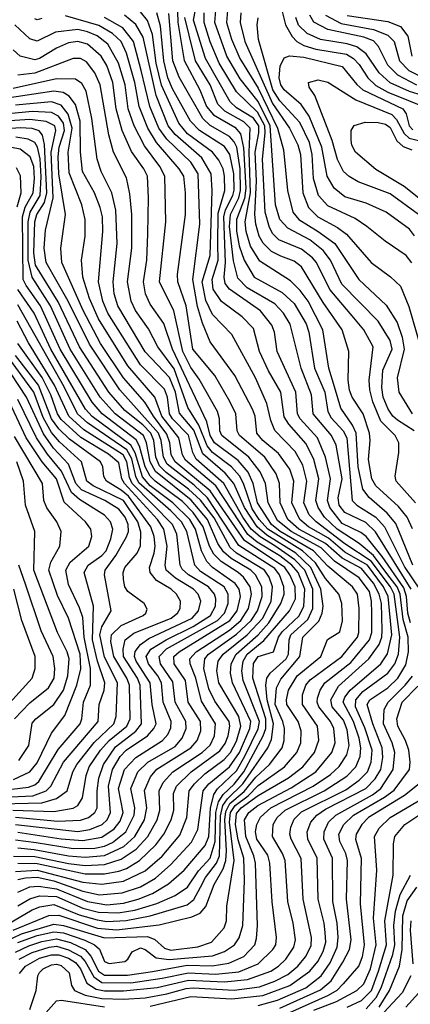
# Model space of a CAD drawing. Extents: x 997028 to 1115134, y 536408 to 618974.
# Tile 114 of 256: x 1014212 to 1015838, y 575827 to 579926. Entities that reach past the tile are written whole.
import ezdxf

# ---------------------------------------------------------------- set-up
doc = ezdxf.new("R2010")
doc.units = 0

msp = doc.modelspace()

# ---------------------------------------------------------------- linework, layer by layer
at = {"layer": '0CON10XD'}
for points in [[(1015847.2, 577807.2), (1015824.9, 577854.9), (1015789.7, 577899.7), (1015695, 577986.2), (1015677.4, 578015), (1015663.9, 578095), (1015671, 578175), (1015667.7, 578205), (1015641.6, 578285), (1015596.8, 578355), (1015585, 578384.2), (1015580, 578425), (1015582.5, 578545), (1015554.8, 578635), (1015475, 578748.8), (1015385, 578897.6), (1015355, 578921.3), (1015298.8, 578941.2), (1015261.1, 578961.1), (1015225.9, 578995.9), (1015209.4, 579025), (1015195.3, 579075.3), (1015191.7, 579115), (1015197.7, 579255), (1015191.9, 579375), (1015208.4, 579455), (1015207.4, 579485), (1015185, 579516.4), (1015115, 579559.6), (1015088.4, 579585), (1014986, 579765), (1014935.7, 579925), (1014962.3, 580062.3)], [(1014868.4, 580008.4), (1014870.4, 579915), (1014896.6, 579756.6), (1014961.5, 579635), (1014990.1, 579565), (1015019.7, 579529.7), (1015108.4, 579478.4), (1015131.5, 579451.5), (1015143.5, 579393.5), (1015153, 579225), (1015147.8, 579182.2), (1015114.3, 579095), (1015115.4, 579045.4), (1015126.2, 578985), (1015146.3, 578925), (1015188.5, 578855), (1015305, 578790.3), (1015355.2, 578745), (1015405, 578660), (1015416, 578625), (1015439.6, 578475), (1015482.3, 578375), (1015494.7, 578294.7), (1015508.9, 578268.9), (1015559.1, 578215), (1015573.9, 578185), (1015596, 577925), (1015615.3, 577905.3), (1015695, 577855.1), (1015730.3, 577815), (1015815.8, 577645), (1015876.8, 577555)], [(1015854.1, 578214.1), (1015785, 578258.8), (1015765, 578276.1), (1015746.7, 578305), (1015725.9, 578355), (1015719.4, 578395), (1015723.4, 578466.6), (1015762.6, 578555), (1015755, 578591.1), (1015705, 578671.7), (1015552.7, 578825), (1015506.4, 578925), (1015475.1, 578965.1), (1015419.5, 579009.5), (1015328.2, 579058.2), (1015294.5, 579095), (1015277.7, 579155), (1015255.5, 579485), (1015205, 579586.2), (1015129.6, 579680.4), (1015074.2, 579775), (1015024.2, 579915), (1015028.5, 579965)], [(1015077.9, 579965), (1015073.3, 579915), (1015093.9, 579845), (1015128.2, 579765), (1015205, 579641.6), (1015285.7, 579475), (1015310.2, 579385), (1015327, 579215), (1015349.6, 579125), (1015374.9, 579094.9), (1015455.3, 579045)], [(1015297.8, 579987.8), (1015318.5, 579905), (1015346.2, 579856.2), (1015365.3, 579835.3), (1015395, 579818.9), (1015445, 579803.6), (1015572.4, 579782.4), (1015601.9, 579765), (1015625, 579739.6), (1015661.2, 579685), (1015695, 579653), (1015744.8, 579624.8), (1015916, 579555)], [(1014210.6, 576015), (1014265, 576042.8), (1014335, 576064.9), (1014365, 576068.4), (1014415, 576054.2), (1014465, 576026.9), (1014485, 576004.6), (1014520.7, 575940.7), (1014555, 575917.7), (1014675, 575916.8), (1014804.9, 575935.1), (1014915, 575958.4), (1015027.8, 575952.2), (1015125, 575961.9), (1015205, 575995.9), (1015266.5, 576055), (1015277.8, 576075), (1015281.2, 576105), (1015263.5, 576253.5), (1015254.2, 576415), (1015245, 576447.6), (1015198.8, 576515), (1015194.1, 576545), (1015198.8, 576575), (1015215, 576606), (1015258, 576645), (1015434, 576735), (1015506.1, 576783.9), (1015542.4, 576817.6), (1015573.6, 576865), (1015583.9, 576905), (1015575, 576970), (1015559.6, 577009.6), (1015513.1, 577065), (1015507, 577095), (1015538.8, 577151.2), (1015665.8, 577265), (1015708.6, 577325), (1015719.2, 577355), (1015721.6, 577385), (1015717.6, 577495), (1015709.2, 577535), (1015685, 577580.6), (1015635, 577641.3), (1015554.5, 577684.5), (1015485, 577745.7), (1015374.6, 577805), (1015327.8, 577845), (1015295.9, 577915), (1015293.4, 577995), (1015279.2, 578035), (1015233.1, 578105), (1015126.7, 578195), (1015117.8, 578215), (1015112.5, 578285), (1015087.2, 578337.2), (1015024, 578445), (1014933.5, 578555), (1014904.7, 578734.7), (1014870.4, 578835), (1014869.1, 578865), (1014902.9, 579115), (1014902.9, 579205), (1014895.2, 579275), (1014876.3, 579305), (1014781.4, 579415), (1014745.4, 579475), (1014709.3, 579565), (1014691.7, 579665), (1014656.4, 579786.4), (1014634.3, 579835), (1014599.3, 579869.3), (1014541.9, 579901.9), (1014402.7, 579942.7)], [(1014212, 575955), (1014237, 575985), (1014295, 576018.6), (1014345, 576032.9), (1014375, 576032.9), (1014415, 576019.3), (1014445, 576001), (1014465.3, 575975), (1014492.5, 575915), (1014530.5, 575890.5), (1014565, 575883.5), (1014645, 575883.1), (1014785, 575896.5), (1014915, 575927), (1015065, 575919.8), (1015159.9, 575930.1), (1015257.9, 575965), (1015289.6, 575985), (1015319.6, 576015), (1015354, 576065), (1015360, 576095), (1015350.5, 576165), (1015328.4, 576255), (1015317.5, 576425), (1015306.9, 576455), (1015264.1, 576525), (1015267.8, 576575), (1015284.4, 576605), (1015317.5, 576635), (1015479.6, 576715), (1015573.6, 576776.4), (1015611.7, 576815), (1015629.2, 576859.2), (1015632.5, 576895), (1015625.1, 576935), (1015601.6, 577005), (1015558.7, 577085), (1015565.1, 577105), (1015587.5, 577135), (1015715, 577244.5), (1015743.8, 577286.2), (1015760.7, 577365), (1015745.8, 577525), (1015726.3, 577565), (1015659.4, 577655), (1015565, 577710), (1015497, 577767), (1015414.6, 577815), (1015378.4, 577845), (1015344.9, 577915), (1015353, 578005), (1015336.2, 578055), (1015289.8, 578119.8), (1015225, 578174.5), (1015199.6, 578205), (1015192.7, 578275), (1015181.9, 578305), (1015107.4, 578445), (1015004.9, 578584.9), (1014972.7, 578662.7), (1014952.3, 578732.3), (1014933.6, 578845), (1014961.8, 579075), (1014955.4, 579285), (1014925, 579333), (1014825, 579428.6), (1014791.1, 579475), (1014754.2, 579565), (1014718.7, 579715), (1014685.9, 579835), (1014642.2, 579892.3), (1014565.9, 579935.9)], [(1014254.4, 575805), (1014280.5, 575885), (1014287.9, 575945), (1014295, 575959.6), (1014310.6, 575975), (1014345, 575991.9), (1014365, 575994), (1014385, 575988), (1014418.2, 575958.2), (1014428.7, 575905), (1014440.7, 575885), (1014484.6, 575865), (1014555, 575851.2), (1014645, 575847.8), (1014735, 575853.4), (1014825, 575869.9), (1014905, 575892.7), (1014935, 575895.9), (1015105, 575885.4), (1015209.9, 575900.1), (1015275, 575923), (1015328.7, 575951.3), (1015370, 575985), (1015402.4, 576025), (1015425, 576070.5), (1015427, 576105), (1015392.3, 576265), (1015383.7, 576433.7), (1015341.7, 576515), (1015337.4, 576535), (1015341.1, 576565), (1015355, 576597.9), (1015385, 576628.4), (1015570.2, 576719.8), (1015625, 576759.6), (1015660.1, 576795), (1015675.1, 576834.9), (1015679.5, 576885), (1015648.4, 576978.4), (1015610, 577065), (1015611.1, 577095), (1015641.1, 577128.9), (1015745, 577206.2), (1015773.4, 577245), (1015788.9, 577285), (1015794.9, 577355.1), (1015770.8, 577535), (1015756.2, 577565), (1015675, 577672.2), (1015565, 577744.4), (1015446, 577835), (1015417.9, 577865), (1015394.6, 577915), (1015407.4, 578005), (1015391.2, 578071.2), (1015358.7, 578128.7), (1015275, 578215.3), (1015257.2, 578257.2), (1015241, 578329), (1015194, 578435), (1015094.7, 578615), (1015015, 578699.2), (1014987.2, 578757.3), (1014971.3, 578835), (1015005.4, 578944.6), (1015013.3, 579215), (1015009.6, 579285), (1014970.8, 579350.8), (1014859, 579449), (1014830.6, 579485), (1014780.7, 579610.7), (1014725.8, 579854.2), (1014695.8, 579905.8), (1014648, 579945)], [(1014305, 579931.5), (1014285, 579926.2), (1014275, 579930)], [(1014755, 575818.9), (1014925, 575859.3), (1015095, 575849.1), (1015225, 575863.8), (1015336.6, 575905), (1015420.5, 575965), (1015453.9, 576005), (1015475, 576046.1), (1015485.9, 576085), (1015484.3, 576125.7), (1015480, 576165), (1015454.2, 576265), (1015451, 576435), (1015411.8, 576515), (1015409.3, 576545), (1015424, 576585), (1015449.4, 576615), (1015485, 576639.7), (1015652.4, 576725), (1015691.6, 576765), (1015714.9, 576805.1), (1015723.3, 576855), (1015721.3, 576895), (1015681.8, 576995), (1015658.4, 577075), (1015669.8, 577095), (1015745, 577144), (1015785.7, 577185), (1015819.3, 577240.7), (1015831.3, 577295), (1015829.1, 577355), (1015808.4, 577428.4), (1015795.7, 577535), (1015783.5, 577565), (1015745, 577614.9), (1015685, 577695.1), (1015625, 577745.6), (1015533.3, 577805), (1015480.8, 577855), (1015454.1, 577895), (1015445.4, 577925), (1015456.9, 578015), (1015436.4, 578095), (1015405, 578160), (1015332.4, 578242.4), (1015313.2, 578273.2), (1015299.8, 578375), (1015247.9, 578465), (1015211.2, 578545), (1015185, 578640.5), (1015138.9, 578688.9), (1015052.8, 578752.8), (1015017, 578805), (1015013.3, 578845), (1015039, 578925), (1015037.7, 578992.3), (1015038.6, 579121.4), (1015065.6, 579215), (1015065.1, 579275), (1015058.8, 579305), (1015041.8, 579341.8), (1015015.2, 579375), (1014911.4, 579451.4), (1014874.1, 579495), (1014803.3, 579653.3), (1014780.7, 579745), (1014764.9, 579864.9), (1014743.7, 579923.7), (1014715, 579959)], [(1015839, 577415), (1015828.5, 577455), (1015822.4, 577525), (1015811.3, 577561.3), (1015721.3, 577691.3), (1015654.2, 577774.2), (1015631.6, 577791.6), (1015555, 577829.3), (1015502.6, 577895), (1015493.3, 577925), (1015505.9, 578015), (1015485.1, 578105), (1015451.5, 578185), (1015380.2, 578265), (1015369.1, 578285), (1015361.5, 578375), (1015284, 578545), (1015273.2, 578625), (1015262.4, 578655), (1015215, 578714), (1015085, 578804), (1015067.8, 578827.8), (1015063.7, 578855), (1015069.5, 578915), (1015062.3, 579105), (1015069, 579135), (1015100.1, 579195), (1015105, 579216.7), (1015104.2, 579285), (1015087.6, 579365), (1015065, 579398.1), (1014960.5, 579465), (1014923.5, 579503.5), (1014848.5, 579638.5), (1014829.1, 579685), (1014812.2, 579755), (1014798.8, 579898.8), (1014783.1, 579955)], [(1015842, 577555), (1015693.4, 577793.4), (1015652.9, 577832.9), (1015565, 577874.6), (1015542.6, 577905), (1015538.3, 577935), (1015554, 578015), (1015529.2, 578155), (1015509.8, 578195), (1015433.2, 578285), (1015426.5, 578365), (1015383.9, 578475), (1015338.6, 578658.6), (1015310.2, 578705), (1015275, 578743.6), (1015159.7, 578809.7), (1015120.6, 578850.6), (1015102.2, 578922.2), (1015085.5, 579065), (1015089.5, 579115), (1015124.8, 579185), (1015131.3, 579215), (1015129.6, 579305), (1015115.5, 579395.5), (1015105, 579418.3), (1015085, 579440), (1015005, 579486.5), (1014974.6, 579514.6), (1014876.4, 579686.4), (1014850.1, 579755), (1014832.6, 579952.6)], [(1015848.1, 577655), (1015778.5, 577828.5), (1015741.9, 577871.9), (1015666.5, 577936.5), (1015641.1, 577971.1), (1015620.5, 578065), (1015612.8, 578205), (1015598.2, 578238.2), (1015548.9, 578308.9), (1015522.9, 578397.1), (1015498.9, 578475), (1015474.2, 578635), (1015412.6, 578755), (1015379.4, 578799.4), (1015339.2, 578839.2), (1015211.5, 578921.5), (1015173.5, 578983.5), (1015155.1, 579044.9), (1015150.5, 579085), (1015173.6, 579205), (1015167.8, 579375), (1015171.7, 579475), (1015145, 579501.3), (1015065.7, 579545.7), (1015036.8, 579575), (1015005.4, 579655), (1014944.4, 579755), (1014918.1, 579861.9), (1014899.8, 579935)], [(1015603.5, 578685), (1015503, 578803), (1015447.2, 578915), (1015431.6, 578935), (1015385, 578970.3), (1015290.3, 579010.3), (1015265.9, 579035), (1015251.6, 579061.6), (1015234.2, 579125), (1015223.5, 579345), (1015234.6, 579455), (1015232.3, 579485), (1015201.7, 579541.7), (1015115.4, 579625.4), (1015042.6, 579745), (1015005, 579834.1), (1014979.8, 579915), (1014980.7, 579955)], [(1015132.2, 579955), (1015129.8, 579915), (1015150, 579835), (1015265, 579577.2), (1015334.8, 579475), (1015370.6, 579405), (1015380.9, 579365), (1015391.2, 579205), (1015414.9, 579144.9), (1015453, 579105), (1015535, 579061.2), (1015573.2, 579033.2), (1015674.8, 578914.8), (1015756.3, 578856.3)], [(1015845, 578914.6), (1015821.2, 578945), (1015734, 579004), (1015657.7, 579065), (1015608, 579098), (1015495, 579151), (1015456.2, 579195), (1015435.9, 579265), (1015429.8, 579365), (1015418.3, 579415), (1015378.9, 579498.9), (1015295, 579588.6), (1015266.6, 579635), (1015206.2, 579843.8), (1015200.9, 579905), (1015205.2, 579934.8)], [(1015997.6, 579577.6), (1015835, 579627.2), (1015753.7, 579663.7), (1015708.6, 579705), (1015654.9, 579784.9), (1015615, 579813.7), (1015575, 579826), (1015465, 579843.7), (1015408.8, 579868.8), (1015373, 579903), (1015362.2, 579935)], [(1015865, 579653.4), (1015785.6, 579695.6), (1015745, 579736.5), (1015705.9, 579815), (1015685, 579837.7), (1015644.2, 579854.2), (1015495.1, 579885.1), (1015436, 579916), (1015419.5, 579945)], [(1015485, 579945.5), (1015550.6, 579910.6), (1015685, 579886.2), (1015745, 579862.3), (1015771.2, 579835), (1015792.5, 579755), (1015831.6, 579715), (1015905, 579677.1)], [(1015575, 579943.3), (1015745, 579918.5), (1015797.4, 579897.4), (1015828.2, 579858.2), (1015844.9, 579775)], [(1014195, 576044), (1014249.9, 576070.1), (1014305, 576088.9), (1014365, 576099.7), (1014424.2, 576084.2), (1014484.6, 576054.6), (1014507.9, 576027.9), (1014540.9, 575965), (1014565, 575948.2), (1014661.6, 575948.4), (1014765, 575963.9), (1014910.1, 575989.9), (1015013.1, 575986.9), (1015082.3, 575997.7), (1015145, 576026.3), (1015190.6, 576075), (1015198.6, 576101.4), (1015201.5, 576155), (1015193.5, 576415), (1015187.3, 576445), (1015153.9, 576525), (1015147.7, 576595), (1015166.7, 576625), (1015203.9, 576655), (1015342.4, 576727.6), (1015444.8, 576795), (1015511.2, 576875), (1015524.8, 576915.2), (1015519.7, 576975), (1015506.7, 577005), (1015458.1, 577065), (1015450, 577085), (1015451.3, 577101.3), (1015463.4, 577135), (1015483, 577165), (1015590.6, 577249.4), (1015668.8, 577345), (1015678.1, 577375), (1015678.6, 577455), (1015677, 577505), (1015668, 577545), (1015625, 577602.9), (1015522.2, 577672.2), (1015466.9, 577726.9), (1015341.7, 577795), (1015285, 577840.9), (1015247.1, 577915), (1015235.7, 577995), (1015213.4, 578043.4), (1015166.7, 578105), (1015053.9, 578195), (1015046.1, 578215), (1015044.2, 578265), (1015036.2, 578295), (1014959.8, 578429.8), (1014925, 578478.1), (1014891, 578545), (1014854.5, 578714.5), (1014794.5, 578835), (1014820.2, 579085), (1014816.3, 579275), (1014795.9, 579315), (1014731.5, 579401.5), (1014688.6, 579485), (1014663.5, 579555), (1014651.1, 579655), (1014624.3, 579745), (1014579.8, 579825), (1014535, 579858.5), (1014495, 579876), (1014455, 579884.9), (1014361.5, 579875), (1014285, 579836.8), (1014255, 579846.1), (1014191.7, 579905)], [(1014205, 576083.9), (1014285, 576113.3), (1014355, 576129.1), (1014395, 576124.8), (1014484.2, 576094.2), (1014523.5, 576075), (1014544.2, 576055.8), (1014565, 576005.5), (1014585, 575997.1), (1014650, 576005), (1014662.9, 576015), (1014680, 576045), (1014715, 576061.6), (1014735, 576055.3), (1014780.7, 576020.7), (1014835, 576013.2), (1015015, 576029.1), (1015065, 576046.1), (1015106, 576074), (1015126.2, 576103.8), (1015141, 576155), (1015147.9, 576342.1), (1015145.3, 576435), (1015121.2, 576511.2), (1015110.1, 576575), (1015115, 576621.9), (1015134.7, 576645), (1015205, 576695.7), (1015330.6, 576769.4), (1015390.4, 576815), (1015438.8, 576875), (1015457.2, 576927.2), (1015452.1, 576985), (1015390, 577075), (1015389.5, 577115), (1015403.8, 577155), (1015421.5, 577178.5), (1015553.2, 577275), (1015617.9, 577355), (1015623.9, 577375), (1015625.5, 577475), (1015617.9, 577535), (1015598.1, 577565), (1015495, 577650.4), (1015435.6, 577715), (1015296.9, 577795), (1015260.1, 577825), (1015201.7, 577915), (1015184.5, 577995), (1015162.7, 578042.7), (1015121.2, 578091.2), (1015023.5, 578165), (1015005, 578195.3), (1014991.8, 578251.8), (1014848.8, 578555), (1014812, 578662), (1014755, 578741.8), (1014735.6, 578785), (1014727.9, 578835), (1014741.1, 578925), (1014746.2, 579035), (1014749.1, 579185), (1014743.7, 579275), (1014729.6, 579305), (1014677.7, 579377.7), (1014639.3, 579465), (1014613.8, 579555), (1014600, 579665), (1014575, 579735.3), (1014551, 579775), (1014495, 579823.8), (1014455, 579836), (1014415, 579830), (1014365, 579808.5), (1014295, 579764.8), (1014275, 579759.5), (1014215, 579775.2), (1014185, 579800.7)], [(1014115, 576070.8), (1014220, 576120), (1014355, 576160.6), (1014395, 576155.4), (1014565, 576103.6), (1014745, 576109.4), (1014775, 576096.3), (1014815, 576060.4), (1014841.7, 576051.7), (1014953.5, 576066.5), (1015011.1, 576085), (1015062.8, 576145), (1015073, 576175), (1015074.8, 576235), (1015105.5, 576425), (1015085.8, 576585), (1015089.9, 576625), (1015109.2, 576655), (1015162.7, 576695), (1015205, 576737.8), (1015314.4, 576815), (1015365.5, 576875), (1015382.3, 576915), (1015384.1, 576965), (1015371.6, 577005), (1015324.6, 577075), (1015322.2, 577095), (1015331.6, 577135), (1015367.7, 577195), (1015465.2, 577275), (1015494.1, 577345.9), (1015545, 577377.5), (1015556.4, 577423.6), (1015553.1, 577495), (1015541, 577535), (1015485, 577599.5), (1015443.3, 577665), (1015388.8, 577715), (1015245.3, 577805), (1015208.5, 577845), (1015180.3, 577890.3), (1015144.5, 577995), (1015126.9, 578026.9), (1015094.1, 578064.1), (1015015, 578124.4), (1014992.1, 578152.1), (1014958.7, 578238.7), (1014912.3, 578312.3), (1014855, 578473.1), (1014787.9, 578565), (1014749, 578639), (1014694.5, 578715), (1014675.8, 578755), (1014661.6, 578835), (1014679.7, 578975), (1014679.8, 579115), (1014671.3, 579201.3), (1014657.5, 579267.5), (1014602.4, 579375), (1014583.2, 579446.8), (1014547.7, 579655), (1014525.1, 579705.1), (1014490.3, 579750.3), (1014465, 579764.4), (1014435, 579765.2), (1014275, 579703.9), (1014204.8, 579694.8)], [(1015855, 579026.6), (1015835, 579054.7), (1015737.3, 579125), (1015655, 579162), (1015565, 579189.2), (1015521.1, 579225), (1015491.6, 579275), (1015470.6, 579395), (1015417.2, 579525), (1015383.9, 579573.9), (1015312.8, 579635), (1015299.8, 579655), (1015292, 579685), (1015297, 579733), (1015312.5, 579767.5), (1015334.7, 579775.3), (1015395, 579769.9), (1015555, 579731.3), (1015616.3, 579656.3), (1015641, 579635), (1015807.5, 579555), (1015820.3, 579535), (1015833.6, 579485), (1015848.2, 579468.2)], [(1014185, 576135.5), (1014333.7, 576196.3), (1014375, 576198.4), (1014535.8, 576144.2), (1014615, 576137.4), (1014792.8, 576157.2), (1014929, 576191), (1014963.8, 576206.2), (1014986.6, 576233.4), (1015021.9, 576325), (1015058.8, 576391.2), (1015070.7, 576425), (1015073.7, 576466.3), (1015066.1, 576595), (1015070.2, 576630.2), (1015087.5, 576662.5), (1015147.1, 576712.9), (1015195, 576772.7), (1015252.8, 576825), (1015304.2, 576895), (1015313.3, 576925), (1015314.3, 576975), (1015307.4, 577005), (1015276.4, 577075), (1015280.7, 577145), (1015299.3, 577180.7), (1015378.6, 577275), (1015390.3, 577355), (1015458, 577422), (1015471.7, 577455), (1015475.1, 577485), (1015465.5, 577555), (1015424.8, 577645), (1015361.4, 577705), (1015240.5, 577780.5), (1015200.3, 577815), (1015147.6, 577895), (1015104, 577995), (1015068.3, 578038.3), (1014975, 578118.6), (1014937.3, 578217.3), (1014878.1, 578288.1), (1014860.7, 578375), (1014836, 578436), (1014735, 578543.9), (1014620.6, 578735), (1014606.3, 578785), (1014600.9, 578835), (1014617.9, 578995), (1014613.2, 579133.2), (1014596.6, 579205), (1014551, 579295), (1014534.8, 579345), (1014512, 579515), (1014488.9, 579628.9), (1014470.5, 579660.5), (1014445, 579679), (1014365, 579680.1), (1014185, 579639.5)], [(1015872, 579115), (1015755, 579201.9), (1015621.8, 579251.8), (1015583.5, 579273.4), (1015560.5, 579295), (1015535, 579343.8), (1015513.2, 579423.2), (1015441, 579611), (1015416.7, 579645), (1015414.5, 579665.5), (1015455, 579675.3), (1015495, 579666.9), (1015612.1, 579592.1), (1015761.5, 579531.5), (1015781.3, 579511.3), (1015812.4, 579452.4), (1015833.3, 579433.3), (1015937.4, 579407.4)], [(1014053.8, 576096.2), (1014265, 576220.1), (1014296.7, 576233.3), (1014355, 576243.1), (1014459.5, 576199.5), (1014535, 576177.9), (1014575, 576172.2), (1014655, 576175.3), (1014755.2, 576194.8), (1014908.9, 576241.1), (1014937, 576263), (1014965, 576314.2), (1014985.6, 576355), (1015032.2, 576415), (1015044.6, 576445), (1015048.3, 576611.7), (1015058.1, 576655), (1015077.2, 576682.8), (1015141.7, 576745), (1015244.7, 576895.2), (1015261, 576929), (1015268.8, 576995), (1015242.8, 577095), (1015236.7, 577155), (1015241.3, 577185), (1015254.7, 577205.3), (1015321.7, 577265), (1015330.6, 577285), (1015334, 577345), (1015341.6, 577365), (1015411.4, 577428.6), (1015432.4, 577475), (1015431.9, 577555), (1015399.5, 577635), (1015357.3, 577677.3), (1015274.1, 577735.9), (1015212.6, 577772.6), (1015176.2, 577805), (1015140.7, 577855), (1015061.8, 577995), (1014946.7, 578096.7), (1014932.4, 578125), (1014915, 578196.8), (1014848.2, 578265), (1014835.9, 578285), (1014827.9, 578355), (1014815, 578388), (1014715, 578489), (1014579.2, 578705), (1014557.8, 578755), (1014540.3, 578835), (1014558.3, 579045), (1014556.5, 579105), (1014547, 579145), (1014523.8, 579205), (1014474.5, 579295), (1014464.9, 579374.9), (1014463.5, 579503.5), (1014445, 579572.7), (1014418.4, 579608.4), (1014393.2, 579623.2), (1014355, 579629), (1014085, 579588.7)], [(1014205, 576236.8), (1014255, 576266.4), (1014295, 576278.1), (1014365, 576276.4), (1014475, 576227.5), (1014540.1, 576209.9), (1014621.7, 576208.3), (1014691, 576219), (1014783.2, 576246.8), (1014859.5, 576280.5), (1014911.2, 576315), (1014957, 576383), (1015005, 576435.9), (1015025.8, 576504.2), (1015029.1, 576625), (1015040.2, 576669.8), (1015059.7, 576700.3), (1015105, 576742.9), (1015145.4, 576794.6), (1015226, 576944), (1015237.1, 576975), (1015237, 577015), (1015183.1, 577185), (1015185, 577245.4), (1015205, 577275.5), (1015269.3, 577295), (1015289.4, 577355), (1015305, 577378), (1015375.5, 577444.5), (1015395.3, 577485), (1015399.4, 577555), (1015371.5, 577625), (1015345.7, 577655), (1015295, 577694.1), (1015201.4, 577751.4), (1015162.4, 577782.4), (1015028.4, 577985), (1014902, 578092), (1014889.8, 578115), (1014875.4, 578185), (1014803.4, 578275), (1014775.1, 578355.1), (1014662.6, 578485), (1014540.8, 578680.8), (1014503.4, 578765), (1014475.9, 578854.1), (1014469.6, 578925), (1014485.2, 579025), (1014485.6, 579095), (1014470.7, 579155), (1014418.5, 579288.5), (1014414.4, 579375), (1014431.3, 579475), (1014413.7, 579533.7), (1014385, 579569.9), (1014345, 579584.2), (1014195, 579570.6)], [(1014205, 576293.4), (1014254.6, 576315.4), (1014291.1, 576318.9), (1014365, 576308.2), (1014494.6, 576255.4), (1014575, 576241), (1014645, 576248.4), (1014705.7, 576264.3), (1014765, 576288.7), (1014832, 576328), (1014897.6, 576385), (1014985, 576488), (1014999.6, 576525), (1015006.1, 576643.9), (1015019.9, 576700.1), (1015036.3, 576723.7), (1015115, 576798.5), (1015149.9, 576859.9), (1015205.5, 576974.5), (1015210.5, 577005), (1015142.3, 577175), (1015136.8, 577215), (1015142.1, 577255), (1015159.4, 577285), (1015229, 577341), (1015336, 577465), (1015360, 577515), (1015358.9, 577565), (1015337.4, 577615), (1015315.7, 577645), (1015147.9, 577757.9), (1015005.2, 577965.2), (1014859.2, 578085), (1014843.5, 578115), (1014837.6, 578165), (1014825, 578200.5), (1014768.9, 578275), (1014733.9, 578333.9), (1014644.8, 578434.8), (1014548.8, 578578.8), (1014476.5, 578715), (1014388.4, 578915), (1014383, 578975), (1014402.9, 579115), (1014375.6, 579285), (1014372.1, 579355), (1014377.3, 579395), (1014399, 579465), (1014395.3, 579495.3), (1014374.2, 579524.2), (1014345, 579539.9), (1014265, 579543.9), (1014166, 579534)], [(1014205, 576346), (1014236.4, 576353.6), (1014285, 576355.9), (1014355, 576341.3), (1014475, 576298.1), (1014545, 576282.6), (1014639.3, 576290.7), (1014715, 576316.2), (1014777.5, 576352.5), (1014841.7, 576408.3), (1014928.1, 576501.9), (1014954.5, 576555), (1014975.7, 576715), (1014999.4, 576745), (1015085, 576815.4), (1015127.4, 576875), (1015170.2, 576975), (1015175.1, 577005), (1015098.5, 577165), (1015090.1, 577205), (1015092.5, 577245), (1015113.3, 577285), (1015204.7, 577365.3), (1015248.9, 577415), (1015299.4, 577495), (1015312.9, 577535), (1015311.8, 577565), (1015293.1, 577615), (1015275, 577640.8), (1015125, 577737.1), (1014993.8, 577935), (1014938.2, 577988.2), (1014825.7, 578075.7), (1014810.6, 578105), (1014801.6, 578175), (1014789.9, 578205), (1014628.6, 578385), (1014502.7, 578575), (1014413.8, 578755), (1014322.8, 578915), (1014313.9, 578975), (1014319.6, 579050.4), (1014351.1, 579185), (1014343.8, 579375), (1014362.3, 579465), (1014358.3, 579485), (1014322.9, 579502.9), (1014255, 579510.7), (1014170.9, 579505)], [(1014195, 576379.6), (1014285, 576385.5), (1014475, 576334.9), (1014555, 576327.6), (1014645, 576339.2), (1014735, 576381.9), (1014805, 576443), (1014878.3, 576531.7), (1014907.5, 576605), (1014918.3, 576715), (1014939.4, 576745), (1014983.1, 576786.9), (1015063.4, 576846.6), (1015090.5, 576875), (1015115, 576922.9), (1015133.2, 576985), (1015124.4, 577025), (1015041.1, 577165), (1015032.3, 577215), (1015038.1, 577255), (1015058.7, 577285), (1015158.5, 577365), (1015224.9, 577435), (1015258.6, 577505), (1015265.3, 577565), (1015251, 577605), (1015231.3, 577635), (1015115, 577704.7), (1015088.4, 577728.4), (1015021.9, 577851.9), (1014965.3, 577925.3), (1014915, 577971.2), (1014821.5, 578041.5), (1014795, 578069.3), (1014778.9, 578105), (1014770.5, 578175), (1014757.7, 578205), (1014725, 578239.9), (1014649.7, 578299.7), (1014584.1, 578375), (1014461.6, 578565), (1014372.3, 578752.3), (1014278.7, 578905), (1014271.4, 578955), (1014274.9, 579085), (1014284.2, 579115), (1014315.1, 579164.9), (1014325.3, 579205), (1014316.3, 579406.3), (1014307.9, 579445), (1014293.9, 579463.9), (1014265, 579473.8), (1014215, 579476.2), (1014161.8, 579471.8)], [(1015934.8, 579135), (1015812.5, 579232.5), (1015695, 579302), (1015610, 579375), (1015595, 579403.8), (1015592.1, 579425), (1015592.5, 579465), (1015605, 579485.5), (1015650.9, 579499.1), (1015705, 579498.6), (1015735, 579491.8), (1015755, 579477.7), (1015782.4, 579422.4), (1015808.4, 579398.4), (1015843.9, 579383.9)], [(1014205, 576414.4), (1014285, 576413.1), (1014485, 576369.5), (1014565, 576370.5), (1014625, 576380.7), (1014657.4, 576392.6), (1014711.5, 576425), (1014779.3, 576490.7), (1014812.7, 576535), (1014843.3, 576595), (1014853.3, 576635), (1014853, 576705), (1014865.2, 576735), (1014925.5, 576795), (1015045, 576882.5), (1015067.2, 576912.8), (1015079.6, 576945), (1015086.7, 576985), (1015083.8, 577005), (1015025, 577089.5), (1014999.9, 577139.9), (1014979.5, 577225), (1014982.8, 577265), (1014998, 577285), (1015115, 577367.5), (1015176.4, 577425), (1015202.7, 577465), (1015221.9, 577525), (1015219.6, 577565), (1015194.4, 577614.4), (1015174.2, 577635), (1015092.8, 577682.8), (1015060.2, 577710.2), (1015037.6, 577745), (1014993.4, 577845), (1014925.9, 577925.9), (1014778, 578045), (1014755.2, 578085), (1014740.5, 578165), (1014727.1, 578195), (1014610, 578285), (1014547.8, 578355), (1014422.8, 578555), (1014340, 578735), (1014264.3, 578854.3), (1014248.2, 578925), (1014247.6, 579085), (1014256.1, 579125), (1014297.4, 579195), (1014302.3, 579272.3), (1014297.3, 579347.3), (1014287.2, 579395), (1014275, 579415.5), (1014248.4, 579428.4), (1014197, 579437)], [(1014186.5, 576443.5), (1014275, 576442.6), (1014415, 576413.7), (1014485, 576404.2), (1014565, 576409.2), (1014635, 576431.1), (1014697.7, 576472.3), (1014745.7, 576525), (1014785.1, 576595), (1014795.1, 576635), (1014792.7, 576715), (1014810.2, 576749.8), (1014849.4, 576795), (1014971.5, 576875), (1015005, 576906.1), (1015023.1, 576945), (1015027.3, 576995), (1014969, 577089), (1014945.4, 577185.4), (1014921.4, 577245), (1014920.5, 577265), (1014946.8, 577295), (1015085.1, 577384.9), (1015133.2, 577425), (1015165.1, 577475), (1015177.5, 577535), (1015171.6, 577565), (1015143.7, 577605), (1015122.4, 577625), (1015050.7, 577670.7), (1015021.1, 577701.1), (1015002.7, 577735), (1014975.6, 577815), (1014935, 577874.7), (1014889.9, 577919.9), (1014775.6, 578005), (1014755.8, 578025.8), (1014735.1, 578065), (1014711.4, 578151.4), (1014697.1, 578177.1), (1014555.1, 578285), (1014514.4, 578334.4), (1014380.8, 578555), (1014299.6, 578735), (1014239.2, 578819.2), (1014227.4, 578845), (1014224.4, 579105.6), (1014234.6, 579145.4), (1014268.2, 579205), (1014274.7, 579265), (1014271, 579315), (1014255.9, 579355.9), (1014215, 579387.5), (1014149.4, 579399.4)], [(1014202.2, 579147.8), (1014218.8, 579205), (1014216, 579276), (1014199.7, 579309.7)], [(1015455.3, 579045), (1015524.3, 578994.3), (1015624.3, 578845), (1015737.2, 578737.2), (1015783.9, 578665), (1015804.3, 578604.3), (1015812.4, 578555), (1015783.8, 578435), (1015790.3, 578375), (1015845.7, 578285)], [(1015756.3, 578856.3), (1015797, 578817), (1015832.3, 578732.3), (1015881, 578565)], [(1014205, 576478.7), (1014272, 576472), (1014414.9, 576445.1), (1014485, 576439.1), (1014565, 576446.8), (1014646.4, 576483.5), (1014692, 576525), (1014731.6, 576595), (1014741.4, 576645), (1014732.5, 576717.5), (1014756.6, 576773.3), (1014783.9, 576806.1), (1014924.8, 576895), (1014950.5, 576925), (1014966.1, 576965), (1014964.8, 577005), (1014914.3, 577085), (1014903.2, 577175), (1014855.5, 577245), (1014853.4, 577275), (1014876.7, 577295), (1015086.6, 577425), (1015116.9, 577465), (1015131.2, 577525), (1015125.9, 577555), (1015109.3, 577579.3), (1015015.2, 577645.2), (1014990.8, 577670.8), (1014968.6, 577715), (1014943.8, 577805), (1014921.1, 577845), (1014849.9, 577915), (1014755.8, 577985), (1014723.7, 578023.7), (1014693.6, 578123.6), (1014675.4, 578155.4), (1014514, 578274), (1014485.9, 578305), (1014341.8, 578555), (1014272.8, 578705), (1014205, 578803.4)], [(1014195, 576512), (1014280.6, 576500.6), (1014435, 576475.9), (1014525, 576477.3), (1014564.9, 576485.1), (1014599.2, 576500.8), (1014654, 576545), (1014689.2, 576615), (1014691.2, 576645), (1014675.4, 576725), (1014703.9, 576795), (1014745.2, 576834.8), (1014859.2, 576900.8), (1014888.6, 576935), (1014905.8, 576975), (1014903.9, 577005), (1014860, 577085), (1014850, 577170), (1014798.6, 577245), (1014792.6, 577275), (1014823.7, 577306.3), (1015035.9, 577425), (1015065.1, 577455), (1015079.9, 577495), (1015079.5, 577535), (1015062.8, 577565), (1014965, 577629.3), (1014941.7, 577655), (1014908.1, 577795), (1014886.2, 577835), (1014841.7, 577881.7), (1014707.9, 577997.9), (1014695.7, 578025), (1014678.5, 578098.5), (1014659, 578135), (1014495, 578247.3), (1014453.3, 578285), (1014397.3, 578397.3), (1014205, 578738.6)], [(1014248.8, 578581.2), (1014201.8, 578671.8)], [(1015860.4, 577915), (1015778.8, 578005), (1015774.8, 578025.2), (1015790.7, 578125), (1015791.1, 578165), (1015775.3, 578195), (1015715.5, 578255.5), (1015681.6, 578335), (1015669.4, 578385), (1015667.1, 578425), (1015683.3, 578565), (1015645.2, 578635), (1015603.5, 578685)], [(1014205, 576543.2), (1014385, 576515.6), (1014475, 576508.7), (1014555, 576522.1), (1014605, 576557.4), (1014630, 576590), (1014642.6, 576625), (1014624, 576725), (1014648.9, 576805), (1014695.2, 576855), (1014807, 576925), (1014829.1, 576950.9), (1014841.8, 576978.2), (1014843, 577005), (1014808.9, 577085), (1014802.7, 577165), (1014787.3, 577195), (1014748.3, 577245), (1014738.9, 577275), (1014758.6, 577305), (1014821.7, 577345), (1014935, 577400.1), (1015006, 577445), (1015027, 577485), (1015029, 577515), (1015023.3, 577535), (1014998, 577565), (1014914.5, 577615), (1014888.1, 577638.1), (1014879.7, 577655), (1014866.2, 577785), (1014848.5, 577825), (1014680.2, 577995), (1014669.9, 578019.9), (1014658.7, 578085), (1014642.8, 578115), (1014479, 578219), (1014416.8, 578275), (1014357.2, 578405), (1014248.8, 578581.2)], [(1014582.6, 578117.4), (1014466.5, 578186.5), (1014385, 578261.8), (1014370.1, 578285), (1014342.7, 578365), (1014306.6, 578436.6), (1014205, 578578.1)], [(1014135, 576661.5), (1014305, 576666.4), (1014366.3, 576683.7), (1014410, 576715), (1014433.8, 576795), (1014450.1, 576825), (1014522.7, 576917.3), (1014603.8, 576995), (1014614.5, 577025), (1014619.5, 577165), (1014565, 577271.7), (1014545.5, 577365), (1014555, 577398.1), (1014592.5, 577465), (1014565.6, 577615), (1014567.8, 577635), (1014612.7, 577695), (1014657.1, 577772.9), (1014665.1, 577795), (1014663.9, 577825), (1014651.7, 577855), (1014625, 577888.8), (1014566.6, 577925), (1014469.2, 577969.2), (1014445.5, 577995), (1014434.9, 578024.9), (1014415.6, 578075.6), (1014353, 578143), (1014311.6, 578201.6), (1014241.3, 578355), (1014115, 578544.2)], [(1014184.5, 576635.5), (1014355, 576630.1), (1014435, 576643), (1014455, 576655.3), (1014473.8, 576686.2), (1014489.7, 576779.7), (1014501.4, 576815), (1014548.8, 576885), (1014585.1, 576925), (1014658.6, 576985), (1014672.8, 577015), (1014669.3, 577155), (1014658.2, 577185), (1014603.7, 577275), (1014592.1, 577337.9), (1014594.8, 577365), (1014635, 577404), (1014726.9, 577445), (1014737.3, 577455), (1014742.6, 577472.6), (1014730, 577495), (1014662.1, 577545), (1014650.6, 577565), (1014644.3, 577595), (1014643.3, 577625), (1014649.5, 577645), (1014700.8, 577705), (1014714.8, 577735.2), (1014716.8, 577793.2), (1014704.1, 577835), (1014643.8, 577925), (1014518.9, 577985), (1014491.5, 578005), (1014469, 578085), (1014378.2, 578168.2), (1014345, 578208.2), (1014310.4, 578270.4), (1014271.4, 578375), (1014147.2, 578545)], [(1014370.6, 576589.4), (1014465, 576592.9), (1014498.8, 576605), (1014525.1, 576624.9), (1014534.8, 576645.2), (1014534.4, 576715), (1014541.5, 576768.5), (1014561.6, 576825), (1014611.3, 576898.7), (1014696.1, 576963.9), (1014719.9, 576995), (1014713.8, 577155), (1014702.1, 577185), (1014645.1, 577275), (1014642.9, 577305), (1014651.7, 577345), (1014687.2, 577372.8), (1014842.8, 577435), (1014869, 577455), (1014880, 577475), (1014881.2, 577505), (1014864.8, 577535), (1014843.5, 577555), (1014782.1, 577592.1), (1014755.6, 577625), (1014752.4, 577645), (1014772.6, 577705), (1014776.2, 577735), (1014772.1, 577775), (1014758.8, 577815), (1014665, 577941.9), (1014635, 577968.2), (1014573.6, 578005), (1014562.8, 578025), (1014558.8, 578065), (1014549, 578085), (1014419.3, 578179.3), (1014375, 578223.1), (1014345.3, 578265), (1014290.8, 578405), (1014195, 578528.6)], [(1014085, 576711.7), (1014249, 576731), (1014275, 576740.6), (1014292.3, 576755), (1014372.3, 576887.7), (1014464, 576995), (1014471.5, 577015), (1014477.4, 577085), (1014507.3, 577155), (1014507.8, 577225), (1014480.9, 577355), (1014475, 577437.1), (1014461.8, 577478.2), (1014415.5, 577575), (1014404.1, 577635), (1014422.5, 577667.5), (1014500.6, 577735), (1014512.4, 577775), (1014508.1, 577805), (1014486.5, 577835), (1014398.1, 577918.1), (1014365, 578014.4), (1014305.4, 578085.4), (1014240, 578185), (1014160.4, 578355)], [(1014115, 576687.3), (1014267.8, 576695), (1014322.4, 576715), (1014342.5, 576735), (1014395, 576835.2), (1014538.4, 577005), (1014543.4, 577075), (1014563.9, 577135), (1014567, 577165), (1014535.8, 577255.8), (1014514.8, 577345), (1014519.4, 577485), (1014480.6, 577625), (1014497.5, 577655), (1014554.7, 577695.3), (1014572.6, 577715), (1014592.1, 577765), (1014600.2, 577805), (1014590.7, 577835), (1014565, 577863), (1014461.5, 577928.5), (1014428.5, 577958.5), (1014386.9, 578046.9), (1014328, 578118), (1014282.6, 578185), (1014204.7, 578345)], [(1014186.7, 576763.3), (1014255, 576795.2), (1014285, 576832.5), (1014344.3, 576955.7), (1014400.6, 577029.4), (1014450.6, 577155), (1014466.3, 577223.7), (1014464.1, 577285), (1014415.5, 577435), (1014369.5, 577529.5), (1014334.2, 577635), (1014341.8, 577668.2), (1014379.7, 577735), (1014384.7, 577795), (1014366.9, 577835), (1014325.7, 577894.3), (1014313, 577925), (1014307.8, 577995), (1014191.3, 578191.3)], [(1014195, 576575.4), (1014455, 576546.8), (1014505, 576554.2), (1014555.6, 576575), (1014576.4, 576595), (1014590.3, 576625), (1014581.8, 576735), (1014599.1, 576805), (1014630.8, 576859.2), (1014655.2, 576885), (1014744.7, 576945.3), (1014771.2, 576975), (1014780.2, 576995), (1014763.5, 577075), (1014755.8, 577165), (1014697.1, 577255), (1014690.5, 577275), (1014693.6, 577296.4), (1014715.1, 577324.9), (1014750.3, 577349.7), (1014930.3, 577435), (1014957.2, 577465), (1014966.2, 577505), (1014954.8, 577535), (1014936, 577555), (1014861, 577601), (1014822.7, 577635), (1014818, 577655), (1014825.6, 577734.4), (1014812.6, 577805), (1014786.1, 577845), (1014648.5, 577995), (1014637.4, 578015), (1014625, 578081.7), (1014582.6, 578117.4)], [(1014208.4, 576841.6), (1014249.8, 576905), (1014265, 576996.8), (1014279.7, 577015), (1014355, 577074.8), (1014394.1, 577135), (1014413.3, 577195), (1014418.4, 577265), (1014410, 577295), (1014369.7, 577375), (1014271.9, 577635), (1014275.2, 577795), (1014236.3, 577905), (1014227.9, 578005), (1014200, 578085)], [(1014191.3, 577015), (1014255, 577081.7), (1014332.8, 577145), (1014355.9, 577185), (1014359, 577225), (1014351.6, 577275), (1014301.6, 577381.6), (1014236.3, 577576.3), (1014209.4, 577655)], [(1014169.4, 577080.6), (1014265, 577184.6), (1014277.4, 577225), (1014277.5, 577275), (1014221.5, 577425), (1014188.5, 577555)], [(1015205, 575821.2), (1015285, 575844.2), (1015402.9, 575895), (1015467.1, 575945), (1015505, 575999.5), (1015533.9, 576065), (1015538.5, 576105), (1015534.1, 576165), (1015515.4, 576255.4), (1015514.8, 576435), (1015478.6, 576515), (1015479.2, 576545), (1015497.8, 576585), (1015528.3, 576615), (1015680.4, 576699.6), (1015715.5, 576725), (1015766.4, 576805), (1015773.2, 576875), (1015762.5, 576915), (1015726.3, 576995), (1015729, 577055), (1015745.5, 577085), (1015816.6, 577155), (1015846.8, 577193.2)], [(1015295, 575811), (1015465, 575886.7), (1015508.8, 575925), (1015557.6, 576002.4), (1015584.6, 576055), (1015591.8, 576095), (1015572.6, 576265), (1015576.6, 576425), (1015569.7, 576455), (1015544.2, 576505), (1015541.3, 576535), (1015562, 576575), (1015601.2, 576615), (1015731, 576689), (1015771.4, 576718.6), (1015834.4, 576805), (1015837.7, 576835), (1015832.2, 576885), (1015818.4, 576925), (1015786.3, 576985), (1015782.7, 577015), (1015804.6, 577085), (1015868.8, 577151.2)], [(1015874.6, 576745.4), (1015814.3, 576695.7), (1015664.4, 576605), (1015636.4, 576575), (1015612.5, 576535), (1015610.4, 576515), (1015633.7, 576435), (1015629.9, 576245), (1015646.2, 576075), (1015637.4, 576025), (1015623.3, 575986.7), (1015558.4, 575911.6), (1015532.5, 575885), (1015496.9, 575863.1), (1015295, 575773.8)], [(1015436.9, 575803.1), (1015530.8, 575839.2), (1015616.2, 575883.8), (1015645, 575912.6), (1015672.4, 575975), (1015696, 576075), (1015684.4, 576185), (1015698.4, 576385), (1015688.8, 576525), (1015709.1, 576560.9), (1015755, 576604.4), (1015913, 576697)], [(1015575.3, 575815), (1015635, 575842.1), (1015676, 575884), (1015705.2, 575964.8), (1015738.6, 576075), (1015731.7, 576175), (1015767.4, 576365), (1015767.7, 576495), (1015773.1, 576525), (1015814.8, 576575), (1015945, 576661.9)], [(1014195, 576606.3), (1014370.6, 576589.4)], [(1015655, 575807.8), (1015696.6, 575855), (1015717.1, 575895), (1015765.1, 576034.9), (1015774.1, 576075), (1015770.2, 576155), (1015777.2, 576215), (1015795.8, 576284.2), (1015838.5, 576365)], [(1015708, 575815), (1015752, 575885), (1015793.7, 575986.3), (1015804.8, 576055.2), (1015807.4, 576195), (1015825, 576257.4), (1015865.6, 576315)], [(1015840.2, 576175), (1015837.3, 576135), (1015849.2, 575995)], [(1015840.6, 575945), (1015804.2, 575875), (1015708.3, 575771.7)], [(1015873.8, 575875), (1015819.4, 575815)], [(1014253.5, 575715), (1014365, 575841.2), (1014386.1, 575843.9), (1014565, 575815.8)]]:
    msp.add_lwpolyline(points, dxfattribs=at)

doc.saveas('drawing.dxf')
